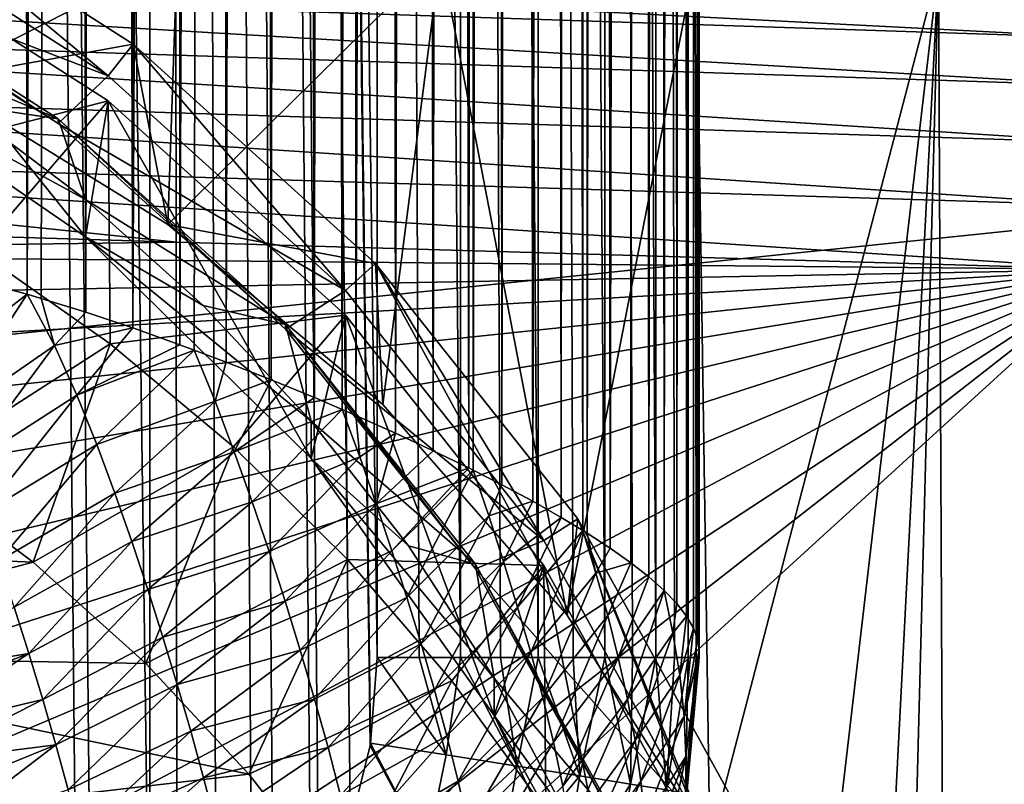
# Model space of a CAD drawing. Header units: metres. Extents: x -105 to 105, y -117 to 62.
# Tile 39 of 256: x 7 to 13, y -89 to -84. Entities that reach past the tile are written whole.
import ezdxf

# ---------------------------------------------------------------- set-up
doc = ezdxf.new("R2010")
doc.units = ezdxf.units.M
doc.layers.add('solid_509432_AD150_SW0001_01', color=7, linetype='CONTINUOUS')

msp = doc.modelspace()

# ---------------------------------------------------------------- linework, layer by layer
at = {"layer": 'solid_509432_AD150_SW0001_01'}
for points in [[(6.158848, 18.585764, 71.856293), (7.271198, -90.493584, 71.846954), (7.627426, -90.37117, 71.843636)], [(7.633742, 18.070267, 71.843575), (6.158848, 18.585764, 71.856293), (7.627426, -90.37117, 71.843636)], [(6.158848, 18.585764, 71.856293), (7.181343, -90.514397, 71.847771), (7.271198, -90.493584, 71.846954)], [(6.158848, 18.585764, 71.856293), (6.716792, -90.563103, 71.851799), (7.181343, -90.514397, 71.847771)], [(7.633742, 18.070267, 71.843575), (7.627426, -90.37117, 71.843636), (7.795491, -90.288895, 71.842018)], [(7.633742, 18.070267, 71.843575), (9.022556, -88.007729, 71.829117), (9.022556, -28.755762, 71.829117)], [(7.633742, 18.070267, 71.843575), (8.98235, -88.533623, 71.829575), (9.022556, -88.007729, 71.829117)], [(7.633742, 18.070267, 71.843575), (8.979424, -88.551857, 71.829605), (8.98235, -88.533623, 71.829575)], [(7.633742, 18.070267, 71.843575), (8.859094, -89.033203, 71.830948), (8.979424, -88.551857, 71.829605)], [(7.633742, 18.070267, 71.843575), (8.663997, -89.454674, 71.833084), (8.859094, -89.033203, 71.830948)], [(7.633742, 18.070267, 71.843575), (8.615164, -89.533127, 71.833611), (8.663997, -89.454674, 71.833084)], [(7.633742, 18.070267, 71.843575), (8.384526, -89.830048, 71.83606), (8.615164, -89.533127, 71.833611)], [(7.633742, 18.070267, 71.843575), (8.252732, -89.962006, 71.837433), (8.384526, -89.830048, 71.83606)], [(7.633742, 18.070267, 71.843575), (8.034111, -90.139801, 71.839661), (8.252732, -89.962006, 71.837433)], [(7.633742, 18.070267, 71.843575), (7.795491, -90.288895, 71.842018), (8.034111, -90.139801, 71.839661)], [(9.281538, -88.007729, 71.809334), (9.022556, -28.755762, 71.829117), (9.022556, -88.007729, 71.829117)], [(9.535771, -88.007729, 71.756149), (9.535772, -28.755762, 71.756149), (9.022556, -28.755762, 71.829117)], [(9.281538, -88.007729, 71.809334), (9.535771, -88.007729, 71.756149), (9.022556, -28.755762, 71.829117)], [(9.535771, -88.007729, 71.756149), (9.78097, -88.007729, 71.670464), (9.535772, -28.755762, 71.756149)], [(10.012995, -88.007729, 71.553726), (10.012995, -28.755762, 71.553726), (9.535772, -28.755762, 71.756149)], [(9.78097, -88.007729, 71.670464), (10.012995, -88.007729, 71.553726), (9.535772, -28.755762, 71.756149)], [(10.422166, -88.007729, 71.235466), (10.422166, -28.755762, 71.235466), (10.012995, -28.755762, 71.553726)], [(10.227936, -88.007729, 71.407906), (10.422166, -88.007729, 71.235466), (10.012995, -28.755762, 71.553726)], [(10.012995, -88.007729, 71.553726), (10.227936, -88.007729, 71.407906), (10.012995, -28.755762, 71.553726)], [(10.735798, -88.007729, 70.822731), (10.735798, -28.755762, 70.822731), (10.422166, -28.755762, 71.235466)], [(10.592411, -88.007729, 71.039299), (10.735798, -88.007729, 70.822731), (10.422166, -28.755762, 71.235466)], [(10.422166, -88.007729, 71.235466), (10.592411, -88.007729, 71.039299), (10.422166, -28.755762, 71.235466)], [(10.932821, -88.007729, 70.343254), (10.932821, -28.755762, 70.343254), (10.735798, -28.755762, 70.822731)], [(10.84991, -88.007729, 70.589401), (10.932821, -88.007729, 70.343254), (10.735798, -28.755762, 70.822731)], [(10.735798, -88.007729, 70.822731), (10.84991, -88.007729, 70.589401), (10.735798, -28.755762, 70.822731)], [(10.909784, -28.782139, 68.754791), (10.922828, -87.754021, 68.830795), (10.862909, -87.677155, 68.52021)], [(10.877213, -28.787661, 68.586662), (10.909784, -28.782139, 68.754791), (10.862909, -87.677155, 68.52021)], [(10.909784, -28.782139, 68.754791), (10.937509, -28.777565, 68.924675), (10.922828, -87.754021, 68.830795)], [(10.960351, -28.77387, 69.096771), (10.96569, -87.827652, 69.143845), (10.922828, -87.754021, 68.830795)], [(10.937509, -28.777565, 68.924675), (10.960351, -28.77387, 69.096771), (10.922828, -87.754021, 68.830795)], [(10.932821, -28.755762, 70.343254), (11, -88.007729, 69.829247), (11, -28.755762, 69.829247)], [(10.983134, -88.007729, 70.088432), (11, -88.007729, 69.829247), (10.932821, -28.755762, 70.343254)], [(10.932821, -88.007729, 70.343254), (10.983134, -88.007729, 70.088432), (10.932821, -28.755762, 70.343254)], [(10.960351, -28.77387, 69.096771), (10.978052, -28.770359, 69.269691), (10.96569, -87.827652, 69.143845)], [(10.990542, -28.766834, 69.442711), (10.991423, -87.897751, 69.458481), (10.96569, -87.827652, 69.143845)], [(10.978052, -28.770359, 69.269691), (10.990542, -28.766834, 69.442711), (10.96569, -87.827652, 69.143845)], [(10.990542, -28.766834, 69.442711), (10.997704, -28.762142, 69.610596), (10.991423, -87.897751, 69.458481)], [(11, -28.756422, 69.773788), (11, -87.964302, 69.773788), (10.991423, -87.897751, 69.458481)], [(10.997704, -28.762142, 69.610596), (11, -28.756422, 69.773788), (10.991423, -87.897751, 69.458481)], [(11, -28.755762, 69.829247), (11, -88.007729, 69.829247), (11, -28.756422, 69.773788)], [(11, -88.007729, 69.829247), (11, -87.964302, 69.773788), (11, -28.756422, 69.773788)], [(10.564113, -28.846981, 67.567818), (10.640027, -28.83279, 67.762299), (10.582026, -87.427391, 67.611893)], [(10.640027, -28.83279, 67.762299), (10.692336, -87.514175, 67.909859), (10.582026, -87.427391, 67.611893)], [(10.640027, -28.83279, 67.762299), (10.697647, -28.82164, 67.925583), (10.692336, -87.514175, 67.909859)], [(10.750111, -28.811455, 68.089668), (10.785305, -87.596649, 68.210342), (10.692336, -87.514175, 67.909859)], [(10.697647, -28.82164, 67.925583), (10.750111, -28.811455, 68.089668), (10.692336, -87.514175, 67.909859)], [(10.750111, -28.811455, 68.089668), (10.797445, -28.802315, 68.254379), (10.785305, -87.596649, 68.210342)], [(10.839793, -28.794395, 68.420006), (10.862909, -87.677155, 68.52021), (10.785305, -87.596649, 68.210342)], [(10.797445, -28.802315, 68.254379), (10.839793, -28.794395, 68.420006), (10.785305, -87.596649, 68.210342)], [(10.839793, -28.794395, 68.420006), (10.877213, -28.787661, 68.586662), (10.862909, -87.677155, 68.52021)], [(10.094051, -28.917109, 66.661194), (10.196214, -28.903301, 66.827972), (10.153491, -87.148582, 66.756683)], [(10.196214, -28.903301, 66.827972), (10.287218, -87.228889, 66.988075), (10.153491, -87.148582, 66.756683)], [(10.196214, -28.903301, 66.827972), (10.295373, -28.89002, 67.003021), (10.287218, -87.228889, 66.988075)], [(10.295373, -28.89002, 67.003021), (10.312325, -87.244522, 67.034424), (10.287218, -87.228889, 66.988075)], [(10.295373, -28.89002, 67.003021), (10.39094, -28.87627, 67.186485), (10.312325, -87.244522, 67.034424)], [(10.39094, -28.87627, 67.186485), (10.455276, -87.337463, 67.319801), (10.312325, -87.244522, 67.034424)], [(10.39094, -28.87627, 67.186485), (10.480968, -28.861616, 67.375587), (10.455276, -87.337463, 67.319801)], [(10.564113, -28.846981, 67.567818), (10.582026, -87.427391, 67.611893), (10.455276, -87.337463, 67.319801)], [(10.480968, -28.861616, 67.375587), (10.564113, -28.846981, 67.567818), (10.455276, -87.337463, 67.319801)], [(9.75171, -28.978392, 66.179077), (9.873454, -28.95491, 66.338844), (9.789804, -86.948502, 66.227844)], [(9.873454, -28.95491, 66.338844), (9.979146, -87.049896, 66.487488), (9.789804, -86.948502, 66.227844)], [(9.873454, -28.95491, 66.338844), (9.987405, -28.934423, 66.499535), (9.979146, -87.049896, 66.487488)], [(10.094051, -28.917109, 66.661194), (10.153491, -87.148582, 66.756683), (9.979146, -87.049896, 66.487488)], [(9.987405, -28.934423, 66.499535), (10.094051, -28.917109, 66.661194), (9.979146, -87.049896, 66.487488)], [(9.452182, -29.040243, 65.829308), (9.622603, -29.004528, 66.021378), (9.585935, -86.844833, 65.978584)], [(9.622603, -29.004528, 66.021378), (9.612542, -86.858078, 66.009552), (9.585935, -86.844833, 65.978584)], [(9.75171, -28.978392, 66.179077), (9.789804, -86.948502, 66.227844), (9.612542, -86.858078, 66.009552)], [(9.622603, -29.004528, 66.021378), (9.75171, -28.978392, 66.179077), (9.612542, -86.858078, 66.009552)], [(9.082829, -29.119928, 65.465233), (9.272032, -29.078865, 65.643585), (9.136846, -86.631538, 65.514534)], [(9.272032, -29.078865, 65.643585), (9.368085, -86.739014, 65.740547), (9.136846, -86.631538, 65.514534)], [(9.272032, -29.078865, 65.643585), (9.452182, -29.040243, 65.829308), (9.368085, -86.739014, 65.740547)], [(9.452182, -29.040243, 65.829308), (9.585935, -86.844833, 65.978584), (9.368085, -86.739014, 65.740547)], [(8.885361, -29.163128, 65.295158), (9.082829, -29.119928, 65.465233), (8.893023, -86.52272, 65.301476)], [(9.082829, -29.119928, 65.465233), (9.136846, -86.631538, 65.514534), (8.893023, -86.52272, 65.301476)], [(8.46747, -29.255354, 64.98175), (8.680086, -29.208317, 65.13385), (8.637449, -86.413239, 65.10218)], [(8.680086, -29.208317, 65.13385), (8.809225, -86.486328, 65.233582), (8.637449, -86.413239, 65.10218)], [(8.680086, -29.208317, 65.13385), (8.885361, -29.163128, 65.295158), (8.809225, -86.486328, 65.233582)], [(8.885361, -29.163128, 65.295158), (8.893023, -86.52272, 65.301476), (8.809225, -86.486328, 65.233582)], [(8.248234, -29.304159, 64.839394), (8.46747, -29.255354, 64.98175), (8.371159, -86.303734, 64.91748)], [(8.46747, -29.255354, 64.98175), (8.637449, -86.413239, 65.10218), (8.371159, -86.303734, 64.91748)], [(8.023157, -29.354834, 64.707253), (8.248234, -29.304159, 64.839394), (8.09547, -86.195061, 64.74823)], [(8.248234, -29.304159, 64.839394), (8.371159, -86.303734, 64.91748), (8.09547, -86.195061, 64.74823)], [(7.793022, -29.40757, 64.585701), (8.023157, -29.354834, 64.707253), (7.811922, -86.088608, 64.595192)], [(8.023157, -29.354834, 64.707253), (7.899826, -86.121017, 64.640472), (7.811922, -86.088608, 64.595192)], [(8.023157, -29.354834, 64.707253), (8.09547, -86.195061, 64.74823), (7.899826, -86.121017, 64.640472)], [(7.793022, -29.40757, 64.585701), (7.811922, -86.088608, 64.595192), (7.522888, -85.98571, 64.459259)], [(7.558808, -29.462564, 64.475105), (7.793022, -29.40757, 64.585701), (7.522888, -85.98571, 64.459259)], [(7.321759, -29.520145, 64.375816), (7.558808, -29.462564, 64.475105), (7.522888, -85.98571, 64.459259)], [(7.08373, -29.580647, 64.288208), (7.321759, -29.520145, 64.375816), (7.234344, -85.88916, 64.342262)], [(7.321759, -29.520145, 64.375816), (7.522888, -85.98571, 64.459259), (7.234344, -85.88916, 64.342262)], [(6.770981, -29.665533, 64.190598), (7.08373, -29.580647, 64.288208), (6.872654, -85.778961, 64.220215)], [(7.08373, -29.580647, 64.288208), (6.960128, -85.804306, 64.247314), (6.872654, -85.778961, 64.220215)], [(7.08373, -29.580647, 64.288208), (7.234344, -85.88916, 64.342262), (6.960128, -85.804306, 64.247314)], [(6.770981, -29.665533, 64.190598), (6.872654, -85.778961, 64.220215), (6.712598, -85.734406, 64.1745)], [(14.395947, -85.235138, 13.923029), (0, -86.724808, 14.3), (0, -63.120411, 14.3)], [(14.508545, -82.461433, 13.92008), (14.395947, -85.235138, 13.923029), (0, -63.120411, 14.3)], [(-18.577246, -77.482422, 17.200001), (-18.524509, -96.082024, 17.200001), (18.588333, -75.235542, 17.200001)], [(-18.524509, -96.082024, 17.200001), (18.524509, -96.082024, 17.200001), (18.588333, -75.235542, 17.200001)], [(7.370595, -84.437843, -4.283799), (5.711321, -83.373703, -4.490647), (5.830309, -83.157875, -4.5326)], [(5.830309, -83.157875, -4.5326), (6.299801, -84.463821, -9.848543), (7.524106, -84.244148, -4.321449)], [(7.370595, -84.437843, -4.283799), (5.830309, -83.157875, -4.5326), (7.524106, -84.244148, -4.321449)], [(5.473368, -83.709961, -3.915926), (5.711321, -83.373703, -4.490647), (7.370595, -84.437843, -4.283799)], [(5.711409, -83.526398, -5.27594), (5.625113, -84.322441, -5.121204), (7.231417, -85.426537, -4.906589)], [(7.370646, -84.59053, -5.069093), (5.711409, -83.526398, -5.27594), (7.231417, -85.426537, -4.906589)], [(5.721491, -85.01593, -12.9103), (5.711409, -83.526398, -5.27594), (7.370646, -84.59053, -5.069093)], [(2.312964, -83.626671, 3.435737), (13.578054, -84.208733, 3.406828), (13.573701, -83.992638, 3.733205)], [(2.312964, -83.626671, 3.435737), (2.31786, -83.835533, 3.087279), (13.578054, -84.208733, 3.406828)], [(13.213163, -83.60778, -5.308369), (12.529078, -96.089996, -3.894863), (12.471041, -83.7743, -6.055639)], [(13.213163, -83.60778, -5.308369), (12.677907, -96.089996, -3.737024), (12.529078, -96.089996, -3.894863)], [(13.213163, -83.60778, -5.308369), (13.20595, -96.090149, -3.146341), (12.677907, -96.089996, -3.737024)], [(5.473395, -83.681358, -3.768679), (5.473368, -83.709961, -3.915926), (7.063455, -84.729729, -3.717703)], [(7.063446, -84.701103, -3.57046), (5.473395, -83.681358, -3.768679), (7.063455, -84.729729, -3.717703)], [(5.625089, -84.093452, -3.943255), (5.473395, -83.681358, -3.768679), (7.063446, -84.701103, -3.57046)], [(7.737941, -85.35083, -9.122344), (7.793985, -83.698296, -9.344352), (9.413205, -83.696518, -8.467347)], [(9.057786, -86.455719, -8.259049), (7.737941, -85.35083, -9.122344), (9.413205, -83.696518, -8.467347)], [(10.189195, -87.749031, -7.328268), (9.057786, -86.455719, -8.259049), (9.413205, -83.696518, -8.467347)], [(10.189195, -87.749031, -7.328268), (9.413205, -83.696518, -8.467347), (10.984091, -83.69445, -7.372567)], [(11.066394, -89.152084, -6.439375), (10.189195, -87.749031, -7.328268), (10.984091, -83.69445, -7.372567)], [(11.066394, -89.152084, -6.439375), (10.984091, -83.69445, -7.372567), (12.471041, -83.7743, -6.055639)], [(5.473368, -83.709961, -3.915926), (7.370595, -84.437843, -4.283799), (7.063455, -84.729729, -3.717703)], [(6.299801, -84.463821, -9.848543), (6.149846, -83.699768, -10.014983), (7.793985, -83.698296, -9.344352)], [(7.737941, -85.35083, -9.122344), (6.299801, -84.463821, -9.848543), (7.793985, -83.698296, -9.344352)], [(11.67652, -90.583122, -5.682892), (11.066394, -89.152084, -6.439375), (12.471041, -83.7743, -6.055639)], [(11.67652, -90.583122, -5.682892), (12.471041, -83.7743, -6.055639), (12.047493, -91.984215, -5.102784)], [(12.221581, -93.316521, -4.702261), (12.047493, -91.984215, -5.102784), (12.471041, -83.7743, -6.055639)], [(12.221581, -93.316521, -4.702261), (12.471041, -83.7743, -6.055639), (12.529078, -96.089996, -3.894863)], [(2.31786, -83.835533, 3.087279), (2.317853, -84.130188, 2.807553), (13.578054, -84.501877, 3.147395)], [(2.31786, -83.835533, 3.087279), (13.578054, -84.501877, 3.147395), (13.578054, -84.208733, 3.406828)], [(6.452655, -84.610985, -3.842657), (5.625089, -84.093452, -3.943255), (7.063446, -84.701103, -3.57046)], [(2.317853, -84.130188, 2.807553), (2.312942, -84.489021, 2.617082), (13.573701, -84.852097, 2.972573)], [(2.317853, -84.130188, 2.807553), (13.573701, -84.852097, 2.972573), (13.578054, -84.501877, 3.147395)], [(7.524106, -84.244148, -4.321449), (6.299801, -84.463821, -9.848543), (7.737941, -85.35083, -9.122344)], [(8.828679, -85.755447, -4.027683), (7.370595, -84.437843, -4.283799), (7.524106, -84.244148, -4.321449)], [(7.524106, -84.244148, -4.321449), (7.737941, -85.35083, -9.122344), (9.012659, -85.589287, -4.05998)], [(8.828679, -85.755447, -4.027683), (7.524106, -84.244148, -4.321449), (9.012659, -85.589287, -4.05998)], [(5.625113, -84.322441, -5.121204), (6.452655, -84.610985, -3.842657), (7.231395, -85.197548, -3.72864)], [(7.231417, -85.426537, -4.906589), (5.625113, -84.322441, -5.121204), (7.231395, -85.197548, -3.72864)], [(7.063455, -84.729729, -3.717703), (7.370595, -84.437843, -4.283799), (8.828679, -85.755447, -4.027683)], [(2.312942, -84.489021, 2.617082), (2.303493, -84.885719, 2.529838), (13.565289, -85.23555, 2.894269)], [(2.312942, -84.489021, 2.617082), (13.565289, -85.23555, 2.894269), (13.573701, -84.852097, 2.972573)], [(6.574573, -85.51609, -12.813078), (5.721491, -85.01593, -12.9103), (7.370646, -84.59053, -5.069093)], [(7.382575, -86.083824, -12.702723), (6.574573, -85.51609, -12.813078), (7.370646, -84.59053, -5.069093)], [(7.370646, -84.59053, -5.069093), (7.231417, -85.426537, -4.906589), (8.617981, -86.787636, -4.642019)], [(8.828659, -85.908066, -4.812989), (7.370646, -84.59053, -5.069093), (8.617981, -86.787636, -4.642019)], [(7.382575, -86.083824, -12.702723), (7.370646, -84.59053, -5.069093), (8.828659, -85.908066, -4.812989)], [(7.231395, -85.197548, -3.72864), (6.452655, -84.610985, -3.842657), (7.063446, -84.701103, -3.57046)], [(7.063446, -84.701103, -3.57046), (7.063455, -84.729729, -3.717703), (8.460802, -85.992439, -3.472257)], [(8.460825, -85.963844, -3.325008), (7.063446, -84.701103, -3.57046), (8.460802, -85.992439, -3.472257)], [(7.231395, -85.197548, -3.72864), (7.063446, -84.701103, -3.57046), (8.460825, -85.963844, -3.325008)], [(7.063455, -84.729729, -3.717703), (8.828679, -85.755447, -4.027683), (8.460802, -85.992439, -3.472257)], [(2.303493, -84.885719, 2.529838), (2.290206, -85.291161, 2.552252), (7.792248, -85.458366, 2.731525)], [(2.303493, -84.885719, 2.529838), (7.792248, -85.458366, 2.731525), (13.553394, -85.626122, 2.917817)], [(2.303493, -84.885719, 2.529838), (13.553394, -85.626122, 2.917817), (13.565289, -85.23555, 2.894269)], [(7.954951, -85.848389, -3.60213), (7.231395, -85.197548, -3.72864), (8.460825, -85.963844, -3.325008)], [(7.231417, -85.426537, -4.906589), (7.231395, -85.197548, -3.72864), (7.954951, -85.848389, -3.60213)], [(14.395947, -85.235138, 13.923029), (13.780916, -96.442459, 13.939134), (0, -86.724808, 14.3)], [(7.792248, -85.458366, 2.731525), (2.290206, -85.291161, 2.552252), (2.941476, -85.523552, 2.614796)], [(9.012659, -85.589287, -4.05998), (7.737941, -85.35083, -9.122344), (9.057786, -86.455719, -8.259049)], [(7.231417, -85.426537, -4.906589), (7.954951, -85.848389, -3.60213), (8.61797, -86.558655, -3.464069)], [(8.617981, -86.787636, -4.642019), (7.231417, -85.426537, -4.906589), (8.61797, -86.558655, -3.464069)], [(7.792248, -85.458366, 2.731525), (2.941476, -85.523552, 2.614796), (13.553394, -85.626122, 2.917817)], [(2.941476, -85.523552, 2.614796), (3.568905, -85.812836, 2.687764), (13.553394, -85.626122, 2.917817)], [(6.165869, -86.863884, -13.286289), (6.574573, -85.51609, -12.813078), (7.382575, -86.083824, -12.702723)], [(3.568905, -85.812836, 2.687764), (4.167248, -86.156906, 2.770607), (13.553394, -85.626122, 2.917817)], [(4.167248, -86.156906, 2.770607), (4.731174, -86.552505, 2.862546), (13.553394, -85.626122, 2.917817)], [(4.731174, -86.552505, 2.862546), (5.255941, -86.996353, 2.96282), (13.553394, -85.626122, 2.917817)], [(5.255941, -86.996353, 2.96282), (5.737723, -87.485245, 3.070703), (13.553394, -85.626122, 2.917817)], [(5.737723, -87.485245, 3.070703), (6.172591, -88.014999, 3.185279), (13.553394, -85.626122, 2.917817)], [(6.172591, -88.014999, 3.185279), (6.5565, -88.580963, 3.305531), (13.553394, -85.626122, 2.917817)], [(6.5565, -88.580963, 3.305531), (6.887141, -89.179626, 3.430719), (13.553394, -85.626122, 2.917817)], [(6.887141, -89.179626, 3.430719), (7.161136, -89.804787, 3.559549), (13.553394, -85.626122, 2.917817)], [(7.161136, -89.804787, 3.559549), (7.376337, -90.45182, 3.69106), (13.553394, -85.626122, 2.917817)], [(7.376337, -90.45182, 3.69106), (7.531363, -91.116127, 3.824323), (13.553394, -85.626122, 2.917817)], [(7.531363, -91.116127, 3.824323), (13.569268, -91.441795, 4.048694), (13.553394, -85.626122, 2.917817)], [(10.046007, -87.290733, -3.729253), (8.828679, -85.755447, -4.027683), (9.012659, -85.589287, -4.05998)], [(9.012659, -85.589287, -4.05998), (9.057786, -86.455719, -8.259049), (10.189195, -87.749031, -7.328268)], [(9.012659, -85.589287, -4.05998), (10.189195, -87.749031, -7.328268), (10.255256, -87.156448, -3.755356)], [(10.046007, -87.290733, -3.729253), (9.012659, -85.589287, -4.05998), (10.255256, -87.156448, -3.755356)], [(6.22573, -86.276833, 64.107422), (6.712598, -85.734406, 64.1745), (6.872654, -85.778961, 64.220215)], [(6.22573, -86.276833, 64.107422), (6.872654, -85.778961, 64.220215), (6.366191, -86.559029, 64.169846)], [(7.041335, -86.093567, 64.280228), (6.366191, -86.559029, 64.169846), (6.872654, -85.778961, 64.220215)], [(7.041335, -86.093567, 64.280228), (6.872654, -85.778961, 64.220215), (6.960128, -85.804306, 64.247314)], [(7.041335, -86.093567, 64.280228), (6.960128, -85.804306, 64.247314), (7.234344, -85.88916, 64.342262)], [(8.460802, -85.992439, -3.472257), (8.828679, -85.755447, -4.027683), (10.046007, -87.290733, -3.729253)], [(8.61797, -86.558655, -3.464069), (7.954951, -85.848389, -3.60213), (8.460825, -85.963844, -3.325008)], [(7.041335, -86.093567, 64.280228), (7.234344, -85.88916, 64.342262), (7.522888, -85.98571, 64.459259)], [(8.140075, -86.71534, -12.579968), (7.382575, -86.083824, -12.702723), (8.828659, -85.908066, -4.812989)], [(8.841589, -87.406052, -12.445707), (8.140075, -86.71534, -12.579968), (8.828659, -85.908066, -4.812989)], [(8.828659, -85.908066, -4.812989), (8.617981, -86.787636, -4.642019), (9.74273, -88.364418, -4.335524)], [(10.045936, -87.443275, -4.514575), (8.828659, -85.908066, -4.812989), (9.74273, -88.364418, -4.335524)], [(8.841589, -87.406052, -12.445707), (8.828659, -85.908066, -4.812989), (10.045936, -87.443275, -4.514575)], [(7.041335, -86.093567, 64.280228), (7.522888, -85.98571, 64.459259), (7.178864, -86.399239, 64.346703)], [(7.178864, -86.399239, 64.346703), (7.522888, -85.98571, 64.459259), (7.811922, -86.088608, 64.595192)], [(8.460825, -85.963844, -3.325008), (8.460802, -85.992439, -3.472257), (9.627447, -87.463814, -3.186251)], [(8.460802, -85.992439, -3.472257), (10.046007, -87.290733, -3.729253), (9.627447, -87.463814, -3.186251)], [(9.627415, -87.435143, -3.039017), (8.460825, -85.963844, -3.325008), (9.627447, -87.463814, -3.186251)], [(8.61797, -86.558655, -3.464069), (8.460825, -85.963844, -3.325008), (9.627415, -87.435143, -3.039017)], [(6.910039, -87.424416, -13.177333), (6.165869, -86.863884, -13.286289), (7.382575, -86.083824, -12.702723)], [(7.041335, -86.093567, 64.280228), (6.487527, -86.843231, 64.242065), (6.366191, -86.559029, 64.169846)], [(7.041335, -86.093567, 64.280228), (7.178864, -86.399239, 64.346703), (6.487527, -86.843231, 64.242065)], [(6.910039, -87.424416, -13.177333), (7.382575, -86.083824, -12.702723), (8.140075, -86.71534, -12.579968)], [(7.178864, -86.399239, 64.346703), (7.811922, -86.088608, 64.595192), (7.899826, -86.121017, 64.640472)], [(7.178864, -86.399239, 64.346703), (7.899826, -86.121017, 64.640472), (7.300792, -86.700485, 64.422623)], [(8.027577, -86.435089, 64.716248), (7.300792, -86.700485, 64.422623), (7.899826, -86.121017, 64.640472)], [(8.027577, -86.435089, 64.716248), (7.899826, -86.121017, 64.640472), (8.09547, -86.195061, 64.74823)], [(8.027577, -86.435089, 64.716248), (8.09547, -86.195061, 64.74823), (8.371159, -86.303734, 64.91748)], [(8.027577, -86.435089, 64.716248), (8.371159, -86.303734, 64.91748), (8.145074, -86.745171, 64.803185)], [(8.145074, -86.745171, 64.803185), (8.371159, -86.303734, 64.91748), (8.637449, -86.413239, 65.10218)], [(7.178864, -86.399239, 64.346703), (6.597267, -87.128609, 64.324783), (6.487527, -86.843231, 64.242065)], [(7.178864, -86.399239, 64.346703), (7.300792, -86.700485, 64.422623), (6.597267, -87.128609, 64.324783)], [(8.145074, -86.745171, 64.803185), (8.637449, -86.413239, 65.10218), (8.809225, -86.486328, 65.233582)], [(8.027577, -86.435089, 64.716248), (7.412469, -86.999046, 64.509041), (7.300792, -86.700485, 64.422623)], [(8.027577, -86.435089, 64.716248), (8.145074, -86.745171, 64.803185), (7.412469, -86.999046, 64.509041)], [(8.145074, -86.745171, 64.803185), (8.809225, -86.486328, 65.233582), (8.255175, -87.052803, 64.902428)], [(8.915772, -86.776604, 65.326561), (8.255175, -87.052803, 64.902428), (8.809225, -86.486328, 65.233582)], [(8.915772, -86.776604, 65.326561), (8.809225, -86.486328, 65.233582), (8.893023, -86.52272, 65.301476)], [(8.915772, -86.776604, 65.326561), (8.893023, -86.52272, 65.301476), (9.136846, -86.631538, 65.514534)], [(9.215516, -87.323082, -3.315478), (8.61797, -86.558655, -3.464069), (9.627415, -87.435143, -3.039017)], [(8.617981, -86.787636, -4.642019), (8.61797, -86.558655, -3.464069), (9.215516, -87.323082, -3.315478)], [(8.915772, -86.776604, 65.326561), (9.136846, -86.631538, 65.514534), (9.017265, -87.065445, 65.432213)], [(9.017265, -87.065445, 65.432213), (9.136846, -86.631538, 65.514534), (9.368085, -86.739014, 65.740547)], [(7.300792, -86.700485, 64.422623), (6.698989, -87.414352, 64.418388), (6.597267, -87.128609, 64.324783)], [(7.300792, -86.700485, 64.422623), (7.412469, -86.999046, 64.509041), (6.698989, -87.414352, 64.418388)], [(7.601416, -88.04631, -13.056448), (6.910039, -87.424416, -13.177333), (8.140075, -86.71534, -12.579968)], [(7.601416, -88.04631, -13.056448), (8.140075, -86.71534, -12.579968), (8.841589, -87.406052, -12.445707)], [(7.030257, -108.352364, 14.115906), (6.348855, -108.722786, 14.133749), (0, -86.724808, 14.3)], [(8.166643, -107.614807, 14.086149), (7.030257, -108.352364, 14.115906), (0, -86.724808, 14.3)], [(8.537849, -107.336838, 14.076428), (8.166643, -107.614807, 14.086149), (0, -86.724808, 14.3)], [(9.7505, -106.271057, 14.044674), (8.537849, -107.336838, 14.076428), (0, -86.724808, 14.3)], [(9.889147, -106.131042, 14.041043), (9.7505, -106.271057, 14.044674), (0, -86.724808, 14.3)], [(11.043266, -104.765884, 14.010822), (9.889147, -106.131042, 14.041043), (0, -86.724808, 14.3)], [(11.972957, -103.28717, 13.986477), (11.043266, -104.765884, 14.010822), (0, -86.724808, 14.3)], [(12.040571, -103.160103, 13.984707), (11.972957, -103.28717, 13.986477), (0, -86.724808, 14.3)], [(12.704166, -101.692276, 13.96733), (12.040571, -103.160103, 13.984707), (0, -86.724808, 14.3)], [(12.845992, -101.307617, 13.963615), (12.704166, -101.692276, 13.96733), (0, -86.724808, 14.3)], [(13.235838, -100.021713, 13.953407), (12.845992, -101.307617, 13.963615), (0, -86.724808, 14.3)], [(13.427615, -99.18084, 13.948385), (13.235838, -100.021713, 13.953407), (0, -86.724808, 14.3)], [(13.577004, -98.333656, 13.944473), (13.427615, -99.18084, 13.948385), (0, -86.724808, 14.3)], [(13.780916, -96.442459, 13.939134), (13.577004, -98.333656, 13.944473), (0, -86.724808, 14.3)], [(8.145074, -86.745171, 64.803185), (7.516662, -87.295624, 64.606636), (7.412469, -86.999046, 64.509041)], [(8.145074, -86.745171, 64.803185), (8.255175, -87.052803, 64.902428), (7.516662, -87.295624, 64.606636)], [(8.915772, -86.776604, 65.326561), (8.359189, -87.358536, 65.014725), (8.255175, -87.052803, 64.902428)], [(8.915772, -86.776604, 65.326561), (9.017265, -87.065445, 65.432213), (8.359189, -87.358536, 65.014725)], [(9.017265, -87.065445, 65.432213), (9.368085, -86.739014, 65.740547), (9.585935, -86.844833, 65.978584)], [(8.617981, -86.787636, -4.642019), (9.215516, -87.323082, -3.315478), (9.742734, -88.135445, -3.157571)], [(9.74273, -88.364418, -4.335524), (8.617981, -86.787636, -4.642019), (9.742734, -88.135445, -3.157571)], [(3.251163, -87.269966, -13.207355), (6.165869, -86.863884, -13.286289), (6.910039, -87.424416, -13.177333)], [(9.017265, -87.065445, 65.432213), (9.585935, -86.844833, 65.978584), (9.113925, -87.35321, 65.551102)], [(9.113925, -87.35321, 65.551102), (9.585935, -86.844833, 65.978584), (9.612542, -86.858078, 66.009552)], [(9.113925, -87.35321, 65.551102), (9.612542, -86.858078, 66.009552), (9.205821, -87.639832, 65.683853)], [(9.708706, -87.139137, 66.132347), (9.205821, -87.639832, 65.683853), (9.612542, -86.858078, 66.009552)], [(9.708706, -87.139137, 66.132347), (9.612542, -86.858078, 66.009552), (9.789804, -86.948502, 66.227844)], [(9.708706, -87.139137, 66.132347), (9.789804, -86.948502, 66.227844), (9.979146, -87.049896, 66.487488)], [(7.412469, -86.999046, 64.509041), (6.794487, -87.699669, 64.523163), (6.698989, -87.414352, 64.418388)], [(7.412469, -86.999046, 64.509041), (7.516662, -87.295624, 64.606636), (6.794487, -87.699669, 64.523163)], [(8.255175, -87.052803, 64.902428), (7.614831, -87.590393, 64.715942), (7.516662, -87.295624, 64.606636)], [(8.255175, -87.052803, 64.902428), (8.359189, -87.358536, 65.014725), (7.614831, -87.590393, 64.715942)], [(9.017265, -87.065445, 65.432213), (8.457762, -87.662483, 65.140709), (8.359189, -87.358536, 65.014725)], [(9.017265, -87.065445, 65.432213), (9.113925, -87.35321, 65.551102), (8.457762, -87.662483, 65.140709)], [(9.708706, -87.139137, 66.132347), (9.979146, -87.049896, 66.487488), (9.800091, -87.419533, 66.270355)], [(9.800091, -87.419533, 66.270355), (9.979146, -87.049896, 66.487488), (10.153491, -87.148582, 66.756683)], [(9.708706, -87.139137, 66.132347), (9.292795, -87.925102, 65.831078), (9.205821, -87.639832, 65.683853)], [(9.708706, -87.139137, 66.132347), (9.800091, -87.419533, 66.270355), (9.292795, -87.925102, 65.831078)], [(9.800091, -87.419533, 66.270355), (10.153491, -87.148582, 66.756683), (9.886131, -87.699074, 66.424095)], [(9.886131, -87.699074, 66.424095), (10.153491, -87.148582, 66.756683), (10.287218, -87.228889, 66.988075)], [(10.989248, -89.001663, -3.396683), (10.046007, -87.290733, -3.729253), (10.255256, -87.156448, -3.755356)], [(10.255256, -87.156448, -3.755356), (10.189195, -87.749031, -7.328268), (11.066394, -89.152084, -6.439375)], [(10.255256, -87.156448, -3.755356), (11.066394, -89.152084, -6.439375), (11.218225, -88.903152, -3.41583)], [(10.989248, -89.001663, -3.396683), (10.255256, -87.156448, -3.755356), (11.218225, -88.903152, -3.41583)], [(9.886131, -87.699074, 66.424095), (10.287218, -87.228889, 66.988075), (9.966281, -87.977356, 66.594261)], [(10.366363, -87.490242, 67.146217), (9.966281, -87.977356, 66.594261), (10.287218, -87.228889, 66.988075)], [(10.366363, -87.490242, 67.146217), (10.287218, -87.228889, 66.988075), (10.312325, -87.244522, 67.034424)], [(10.366363, -87.490242, 67.146217), (10.312325, -87.244522, 67.034424), (10.455276, -87.337463, 67.319801)], [(4.737881, -87.996666, -13.066099), (3.251163, -87.269966, -13.207355), (6.910039, -87.424416, -13.177333)], [(7.516662, -87.295624, 64.606636), (6.88466, -87.983788, 64.639236), (6.794487, -87.699669, 64.523163)], [(7.516662, -87.295624, 64.606636), (7.614831, -87.590393, 64.715942), (6.88466, -87.983788, 64.639236)], [(9.742734, -88.135445, -3.157571), (9.215516, -87.323082, -3.315478), (9.627415, -87.435143, -3.039017)], [(9.627447, -87.463814, -3.186251), (10.046007, -87.290733, -3.729253), (10.989248, -89.001663, -3.396683)], [(8.359189, -87.358536, 65.014725), (7.707716, -87.88324, 64.837341), (7.614831, -87.590393, 64.715942)], [(8.359189, -87.358536, 65.014725), (8.457762, -87.662483, 65.140709), (7.707716, -87.88324, 64.837341)], [(9.113925, -87.35321, 65.551102), (8.551117, -87.964508, 65.280945), (8.457762, -87.662483, 65.140709)], [(9.113925, -87.35321, 65.551102), (9.205821, -87.639832, 65.683853), (8.551117, -87.964508, 65.280945)], [(10.366363, -87.490242, 67.146217), (10.455276, -87.337463, 67.319801), (10.582026, -87.427391, 67.611893)], [(4.737881, -87.996666, -13.066099), (6.910039, -87.424416, -13.177333), (7.601416, -88.04631, -13.056448)], [(8.234944, -88.724983, -12.924529), (7.601416, -88.04631, -13.056448), (8.841589, -87.406052, -12.445707)], [(8.234944, -88.724983, -12.924529), (8.841589, -87.406052, -12.445707), (9.482571, -88.151474, -12.300812)], [(9.482571, -88.151474, -12.300812), (8.841589, -87.406052, -12.445707), (10.045936, -87.443275, -4.514575)], [(9.800091, -87.419533, 66.270355), (9.374479, -88.208664, 65.993332), (9.292795, -87.925102, 65.831078)], [(9.800091, -87.419533, 66.270355), (9.886131, -87.699074, 66.424095), (9.374479, -88.208664, 65.993332)], [(10.058566, -88.946465, -12.146282), (9.482571, -88.151474, -12.300812), (10.045936, -87.443275, -4.514575)], [(9.627415, -87.435143, -3.039017), (9.627447, -87.463814, -3.186251), (10.53138, -89.103447, -2.867538)], [(10.531393, -89.07486, -2.720288), (9.627415, -87.435143, -3.039017), (10.53138, -89.103447, -2.867538)], [(9.742734, -88.135445, -3.157571), (9.627415, -87.435143, -3.039017), (10.531393, -89.07486, -2.720288)], [(10.045936, -87.443275, -4.514575), (9.74273, -88.364418, -4.335524), (10.571546, -90.109138, -3.996384)], [(10.989261, -89.154335, -4.181979), (10.045936, -87.443275, -4.514575), (10.571546, -90.109138, -3.996384)], [(10.058566, -88.946465, -12.146282), (10.045936, -87.443275, -4.514575), (10.989261, -89.154335, -4.181979)], [(10.366363, -87.490242, 67.146217), (10.582026, -87.427391, 67.611893), (10.439146, -87.750397, 67.321419)], [(10.439146, -87.750397, 67.321419), (10.582026, -87.427391, 67.611893), (10.692336, -87.514175, 67.909859)], [(9.627447, -87.463814, -3.186251), (10.989248, -89.001663, -3.396683), (10.53138, -89.103447, -2.867538)], [(10.366363, -87.490242, 67.146217), (10.039775, -88.25383, 66.781479), (9.966281, -87.977356, 66.594261)], [(10.366363, -87.490242, 67.146217), (10.439146, -87.750397, 67.321419), (10.039775, -88.25383, 66.781479)], [(10.439146, -87.750397, 67.321419), (10.692336, -87.514175, 67.909859), (10.504476, -88.008919, 67.513947)], [(10.504476, -88.008919, 67.513947), (10.692336, -87.514175, 67.909859), (10.785305, -87.596649, 68.210342)], [(7.614831, -87.590393, 64.715942), (6.96992, -88.265976, 64.766693), (6.88466, -87.983788, 64.639236)], [(7.614831, -87.590393, 64.715942), (7.707716, -87.88324, 64.837341), (6.96992, -88.265976, 64.766693)], [(10.504476, -88.008919, 67.513947), (10.785305, -87.596649, 68.210342), (10.561216, -88.265106, 67.724365)], [(10.840184, -87.858459, 68.438187), (10.561216, -88.265106, 67.724365), (10.785305, -87.596649, 68.210342)], [(10.840184, -87.858459, 68.438187), (10.785305, -87.596649, 68.210342), (10.862909, -87.677155, 68.52021)], [(8.457762, -87.662483, 65.140709), (7.79564, -88.173866, 64.971146), (7.707716, -87.88324, 64.837341)], [(8.457762, -87.662483, 65.140709), (8.551117, -87.964508, 65.280945), (7.79564, -88.173866, 64.971146)], [(9.205821, -87.639832, 65.683853), (8.639173, -88.264313, 65.435913), (8.551117, -87.964508, 65.280945)], [(9.205821, -87.639832, 65.683853), (9.292795, -87.925102, 65.831078), (8.639173, -88.264313, 65.435913)], [(10.840184, -87.858459, 68.438187), (10.862909, -87.677155, 68.52021), (10.922828, -87.754021, 68.830795)], [(6.794487, -87.699669, 64.523163), (6.88466, -87.983788, 64.639236), (6.06728, -88.117256, 64.617287)], [(9.886131, -87.699074, 66.424095), (9.450368, -88.490082, 66.171158), (9.374479, -88.208664, 65.993332)], [(9.886131, -87.699074, 66.424095), (9.966281, -87.977356, 66.594261), (9.450368, -88.490082, 66.171158)], [(10.439146, -87.750397, 67.321419), (10.105718, -88.527832, 66.986313), (10.039775, -88.25383, 66.781479)], [(10.439146, -87.750397, 67.321419), (10.504476, -88.008919, 67.513947), (10.105718, -88.527832, 66.986313)], [(10.840184, -87.858459, 68.438187), (10.922828, -87.754021, 68.830795), (10.882057, -88.116737, 68.688179)], [(10.882057, -88.116737, 68.688179), (10.922828, -87.754021, 68.830795), (10.96569, -87.827652, 69.143845)], [(10.840184, -87.858459, 68.438187), (10.608076, -88.518196, 67.953156), (10.561216, -88.265106, 67.724365)], [(10.840184, -87.858459, 68.438187), (10.882057, -88.116737, 68.688179), (10.608076, -88.518196, 67.953156)], [(10.882057, -88.116737, 68.688179), (10.96569, -87.827652, 69.143845), (10.908882, -88.369965, 68.960274)], [(10.908882, -88.369965, 68.960274), (10.96569, -87.827652, 69.143845), (10.991423, -87.897751, 69.458481)], [(7.707716, -87.88324, 64.837341), (7.050401, -88.54554, 64.905571), (6.96992, -88.265976, 64.766693)], [(7.707716, -87.88324, 64.837341), (7.79564, -88.173866, 64.971146), (7.050401, -88.54554, 64.905571)], [(9.292795, -87.925102, 65.831078), (8.721651, -88.561447, 65.606087), (8.639173, -88.264313, 65.435913)], [(9.292795, -87.925102, 65.831078), (9.374479, -88.208664, 65.993332), (8.721651, -88.561447, 65.606087)], [(10.908882, -88.369965, 68.960274), (10.991423, -87.897751, 69.458481), (11, -87.964302, 69.773788)], [(6.88466, -87.983788, 64.639236), (6.116626, -88.279686, 64.691162), (6.06728, -88.117256, 64.617287)], [(6.88466, -87.983788, 64.639236), (6.168656, -88.456474, 64.776321), (6.116626, -88.279686, 64.691162)], [(6.88466, -87.983788, 64.639236), (6.96992, -88.265976, 64.766693), (6.168656, -88.456474, 64.776321)], [(8.551117, -87.964508, 65.280945), (7.878661, -88.461876, 65.117622), (7.79564, -88.173866, 64.971146)], [(8.551117, -87.964508, 65.280945), (8.639173, -88.264313, 65.435913), (7.878661, -88.461876, 65.117622)], [(9.966281, -87.977356, 66.594261), (9.519767, -88.768776, 66.365021), (9.450368, -88.490082, 66.171158)], [(9.966281, -87.977356, 66.594261), (10.039775, -88.25383, 66.781479), (9.519767, -88.768776, 66.365021)], [(10.908882, -88.369965, 68.960274), (11, -87.964302, 69.773788), (10.91836, -88.616508, 69.254112)], [(10.923131, -88.853745, 69.621574), (10.91836, -88.616508, 69.254112), (11, -87.964302, 69.773788)], [(10.9252, -88.842369, 69.6241), (10.923131, -88.853745, 69.621574), (11, -87.964302, 69.773788)], [(10.9252, -88.842369, 69.6241), (11, -87.964302, 69.773788), (11, -87.98613, 69.80143)], [(10.9252, -88.842369, 69.6241), (11, -87.98613, 69.80143), (11, -88.007729, 69.829247)], [(11, -88.007729, 69.829247), (11, -87.98613, 69.80143), (11, -87.964302, 69.773788)], [(4.737881, -87.996666, -13.066099), (7.601416, -88.04631, -13.056448), (8.234944, -88.724983, -12.924529)], [(6.063259, -88.979149, -12.875123), (4.737881, -87.996666, -13.066099), (8.234944, -88.724983, -12.924529)], [(9.446654, -88.606033, 71.768211), (9.022556, -88.007729, 71.829117), (8.98235, -88.533623, 71.829575)], [(9.446654, -88.606033, 71.768211), (9.281538, -88.007729, 71.809334), (9.022556, -88.007729, 71.829117)], [(9.446654, -88.606033, 71.768211), (9.535771, -88.007729, 71.756149), (9.281538, -88.007729, 71.809334)], [(9.883525, -88.675003, 71.598007), (9.535771, -88.007729, 71.756149), (9.446654, -88.606033, 71.768211)], [(9.883525, -88.675003, 71.598007), (9.78097, -88.007729, 71.670464), (9.535771, -88.007729, 71.756149)], [(9.883525, -88.675003, 71.598007), (10.012995, -88.007729, 71.553726), (9.78097, -88.007729, 71.670464)], [(10.268544, -88.735992, 71.328529), (10.012995, -88.007729, 71.553726), (9.883525, -88.675003, 71.598007)], [(10.268544, -88.735992, 71.328529), (10.227936, -88.007729, 71.407906), (10.012995, -88.007729, 71.553726)], [(10.504476, -88.008919, 67.513947), (10.162999, -88.798622, 67.209274), (10.105718, -88.527832, 66.986313)], [(10.504476, -88.008919, 67.513947), (10.561216, -88.265106, 67.724365), (10.162999, -88.798622, 67.209274)], [(10.268544, -88.735992, 71.328529), (10.422166, -88.007729, 71.235466), (10.227936, -88.007729, 71.407906)], [(10.580095, -88.785591, 70.974899), (10.422166, -88.007729, 71.235466), (10.268544, -88.735992, 71.328529)], [(10.580095, -88.785591, 70.974899), (10.592411, -88.007729, 71.039299), (10.422166, -88.007729, 71.235466)], [(10.580095, -88.785591, 70.974899), (10.735798, -88.007729, 70.822731), (10.592411, -88.007729, 71.039299)], [(10.800687, -88.820999, 70.556969), (10.735798, -88.007729, 70.822731), (10.580095, -88.785591, 70.974899)], [(10.800687, -88.820999, 70.556969), (10.84991, -88.007729, 70.589401), (10.735798, -88.007729, 70.822731)], [(10.800687, -88.820999, 70.556969), (10.932821, -88.007729, 70.343254), (10.84991, -88.007729, 70.589401)], [(10.917933, -88.84024, 70.098206), (10.932821, -88.007729, 70.343254), (10.800687, -88.820999, 70.556969)], [(10.917933, -88.84024, 70.098206), (10.9252, -88.842369, 69.6241), (10.983134, -88.007729, 70.088432)], [(10.917933, -88.84024, 70.098206), (10.983134, -88.007729, 70.088432), (10.932821, -88.007729, 70.343254)], [(10.983134, -88.007729, 70.088432), (10.9252, -88.842369, 69.6241), (11, -88.007729, 69.829247)], [(8.805947, -89.455467, -12.782537), (8.234944, -88.724983, -12.924529), (9.482571, -88.151474, -12.300812)], [(8.805947, -89.455467, -12.782537), (9.482571, -88.151474, -12.300812), (10.058566, -88.946465, -12.146282)], [(9.74273, -88.364418, -4.335524), (9.742734, -88.135445, -3.157571), (10.195991, -88.990143, -2.991435)], [(10.195991, -88.990143, -2.991435), (9.742734, -88.135445, -3.157571), (10.531393, -89.07486, -2.720288)], [(10.882057, -88.116737, 68.688179), (10.643655, -88.767258, 68.200653), (10.608076, -88.518196, 67.953156)], [(10.882057, -88.116737, 68.688179), (10.908882, -88.369965, 68.960274), (10.643655, -88.767258, 68.200653)], [(7.79564, -88.173866, 64.971146), (7.12605, -88.821808, 65.055862), (7.050401, -88.54554, 64.905571)], [(7.79564, -88.173866, 64.971146), (7.878661, -88.461876, 65.117622), (7.12605, -88.821808, 65.055862)], [(9.374479, -88.208664, 65.993332), (8.79807, -88.8554, 65.79187), (8.721651, -88.561447, 65.606087)], [(9.374479, -88.208664, 65.993332), (9.450368, -88.490082, 66.171158), (8.79807, -88.8554, 65.79187)], [(6.96992, -88.265976, 64.766693), (6.22346, -88.649063, 64.874924), (6.168656, -88.456474, 64.776321)], [(6.96992, -88.265976, 64.766693), (7.050401, -88.54554, 64.905571), (6.22346, -88.649063, 64.874924)], [(8.639173, -88.264313, 65.435913), (7.956627, -88.746796, 65.276985), (7.878661, -88.461876, 65.117622)], [(8.639173, -88.264313, 65.435913), (8.721651, -88.561447, 65.606087), (7.956627, -88.746796, 65.276985)], [(10.039775, -88.25383, 66.781479), (9.58186, -89.04409, 66.575317), (9.519767, -88.768776, 66.365021)], [(10.039775, -88.25383, 66.781479), (10.105718, -88.527832, 66.986313), (9.58186, -89.04409, 66.575317)], [(10.561216, -88.265106, 67.724365), (10.210308, -89.065392, 67.450775), (10.162999, -88.798622, 67.209274)], [(10.561216, -88.265106, 67.724365), (10.608076, -88.518196, 67.953156), (10.210308, -89.065392, 67.450775)], [(9.74273, -88.364418, -4.335524), (10.195991, -88.990143, -2.991435), (10.571551, -89.88018, -2.818429)], [(10.571546, -90.109138, -3.996384), (9.74273, -88.364418, -4.335524), (10.571551, -89.88018, -2.818429)], [(10.908882, -88.369965, 68.960274), (10.666318, -89.011032, 68.466652), (10.643655, -88.767258, 68.200653)], [(10.908882, -88.369965, 68.960274), (10.91836, -88.616508, 69.254112), (10.666318, -89.011032, 68.466652)], [(7.878661, -88.461876, 65.117622), (7.196681, -89.094139, 65.217491), (7.12605, -88.821808, 65.055862)], [(7.878661, -88.461876, 65.117622), (7.956627, -88.746796, 65.276985), (7.196681, -89.094139, 65.217491)], [(9.450368, -88.490082, 66.171158), (8.867805, -89.145523, 65.993622), (8.79807, -88.8554, 65.79187)], [(9.450368, -88.490082, 66.171158), (9.519767, -88.768776, 66.365021), (8.867805, -89.145523, 65.993622)], [(9.326218, -89.193375, 71.763672), (8.98235, -88.533623, 71.829575), (8.979424, -88.551857, 71.829605)], [(9.326218, -89.193375, 71.763672), (9.446654, -88.606033, 71.768211), (8.98235, -88.533623, 71.829575)], [(10.105718, -88.527832, 66.986313), (9.63565, -89.3153, 66.802399), (9.58186, -89.04409, 66.575317)], [(10.105718, -88.527832, 66.986313), (10.162999, -88.798622, 67.209274), (9.63565, -89.3153, 66.802399)], [(10.608076, -88.518196, 67.953156), (10.246231, -89.327171, 67.71109), (10.210308, -89.065392, 67.450775)], [(10.608076, -88.518196, 67.953156), (10.643655, -88.767258, 68.200653), (10.246231, -89.327171, 67.71109)], [(7.050401, -88.54554, 64.905571), (6.280967, -88.858681, 64.989418), (6.22346, -88.649063, 64.874924)], [(7.050401, -88.54554, 64.905571), (6.340244, -89.084846, 65.121758), (6.280967, -88.858681, 64.989418)], [(7.050401, -88.54554, 64.905571), (7.12605, -88.821808, 65.055862), (6.340244, -89.084846, 65.121758)], [(6.5565, -88.580963, 3.305531), (6.49826, -88.788643, 3.336947), (6.887141, -89.179626, 3.430719)], [(8.721651, -88.561447, 65.606087), (8.029258, -89.028114, 65.449402), (7.956627, -88.746796, 65.276985)], [(8.721651, -88.561447, 65.606087), (8.79807, -88.8554, 65.79187), (8.029258, -89.028114, 65.449402)], [(9.326218, -89.193375, 71.763672), (8.979424, -88.551857, 71.829605), (8.859094, -89.033203, 71.830948)], [(9.326218, -89.193375, 71.763672), (9.883525, -88.675003, 71.598007), (9.446654, -88.606033, 71.768211)], [(10.666318, -89.011032, 68.466652), (10.91836, -88.616508, 69.254112), (10.674286, -89.248222, 68.750763)], [(10.674286, -89.248222, 68.750763), (10.91836, -88.616508, 69.254112), (10.695159, -89.670769, 69.456169)], [(10.923131, -88.853745, 69.621574), (10.695159, -89.670769, 69.456169), (10.91836, -88.616508, 69.254112)], [(9.326218, -89.193375, 71.763672), (9.762959, -89.343605, 71.576393), (9.883525, -88.675003, 71.598007)], [(9.762959, -89.343605, 71.576393), (10.268544, -88.735992, 71.328529), (9.883525, -88.675003, 71.598007)], [(6.063259, -88.979149, -12.875123), (8.234944, -88.724983, -12.924529), (8.805947, -89.455467, -12.782537)], [(7.956627, -88.746796, 65.276985), (7.262026, -89.361885, 65.390373), (7.196681, -89.094139, 65.217491)], [(7.956627, -88.746796, 65.276985), (8.029258, -89.028114, 65.449402), (7.262026, -89.361885, 65.390373)], [(9.519767, -88.768776, 66.365021), (8.930054, -89.431091, 66.211586), (8.867805, -89.145523, 65.993622)], [(9.519767, -88.768776, 66.365021), (9.58186, -89.04409, 66.575317), (8.930054, -89.431091, 66.211586)], [(9.762959, -89.343605, 71.576393), (10.142199, -89.474556, 71.280731), (10.268544, -88.735992, 71.328529)], [(10.142199, -89.474556, 71.280731), (10.580095, -88.785591, 70.974899), (10.268544, -88.735992, 71.328529)], [(10.643655, -88.767258, 68.200653), (10.269122, -89.582664, 67.989944), (10.246231, -89.327171, 67.71109)], [(10.643655, -88.767258, 68.200653), (10.666318, -89.011032, 68.466652), (10.269122, -89.582664, 67.989944)], [(10.142199, -89.474556, 71.280731), (10.440388, -89.578094, 70.895058), (10.580095, -88.785591, 70.974899)], [(10.440388, -89.578094, 70.895058), (10.800687, -88.820999, 70.556969), (10.580095, -88.785591, 70.974899)]]:
    msp.add_3dface(points, dxfattribs=at)

doc.saveas('drawing.dxf')
